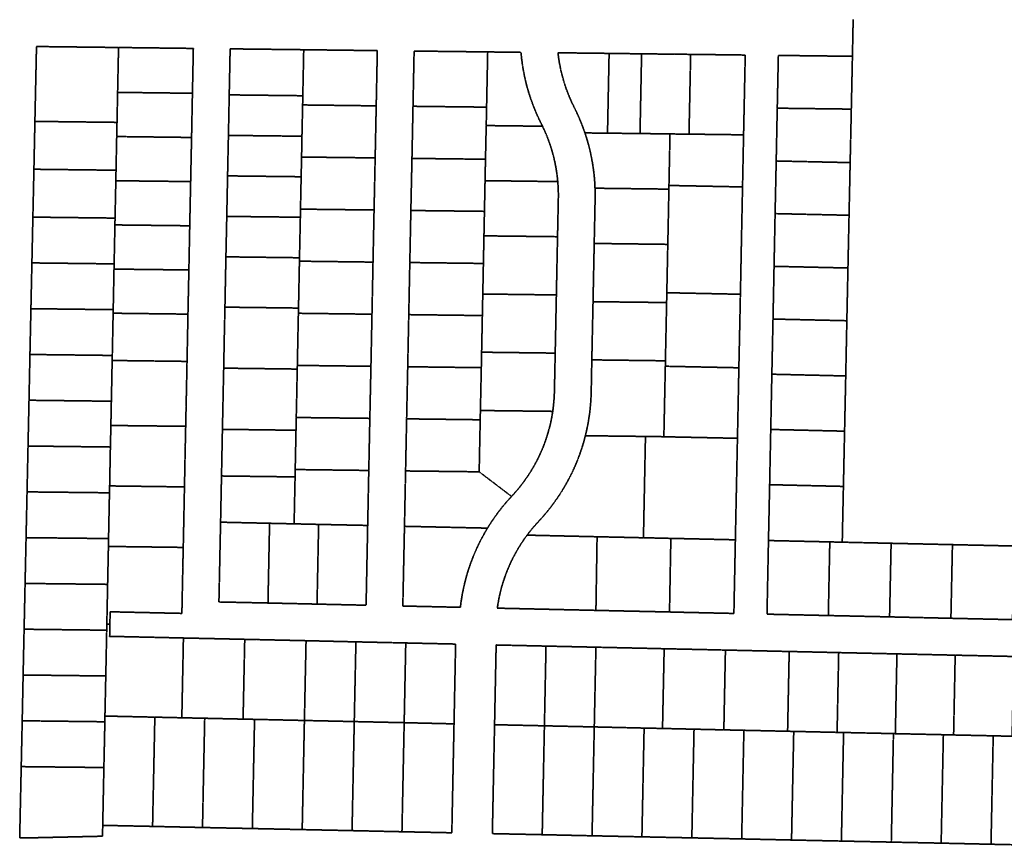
# Model space of a CAD drawing. Header units: feet. Extents: x 0 to 1411532, y 4 to 648360.
# Tile 24 of 69: x 1395358 to 1396963, y 441232 to 442577. Entities that reach past the tile are written whole.
import ezdxf

# ---------------------------------------------------------------- set-up
doc = ezdxf.new("R2010")
doc.units = ezdxf.units.FT
doc.header["$MEASUREMENT"] = 0
doc.linetypes.add('DASHED2', pattern=[0.375, 0.25, -0.125])
doc.layers.add('vanwert_121013_d_joined', color=247, linetype='DASHED2')

msp = doc.modelspace()

# ---------------------------------------------------------------- linework, layer by layer
at = {"layer": 'vanwert_121013_d_joined'}
for points in [[(1396716.8, 442577.3), (1396715.6, 442517.3), (1396695.6, 442517.6), (1396594.8, 442518.8), (1396593, 442432.8), (1396591.3, 442346.8), (1396589.5, 442261), (1396587.8, 442175.1), (1396586.1, 442089.2), (1396584.2, 441999.3), (1396582.4, 441909.3), (1396580.6, 441819.3), (1396578.7, 441728.3), (1396576.3, 441608.3), (1396666.3, 441606.3), (1396676.3, 441606.1), (1396776.2, 441603.9), (1396876.2, 441601.6), (1396976.2, 441599.4)], [(1396978.6, 441719.4), (1396878.7, 441721.6), (1396847.1, 441722.3), (1396778.7, 441723.8), (1396699, 441725.6), (1396700.9, 441816.5), (1396702.8, 441906.5), (1396704.7, 441996.5), (1396706.5, 442086.5), (1396708.3, 442172.4), (1396710.1, 442258.3), (1396711.9, 442344.1), (1396713.8, 442431.3), (1396715.6, 442517.3), (1396716.8, 442577.3)], [(1396978.2, 441539.4), (1396883.2, 441541.5), (1396788.2, 441543.6), (1396693.2, 441545.7), (1396622.5, 441547.3), (1396612.5, 441547.5), (1396541.2, 441549.1), (1396508.5, 441549.8), (1396459.9, 441550.9), (1396408.6, 441552), (1396378.6, 441552.7), (1396297.3, 441554.5), (1396215.9, 441556.3), (1396134.6, 441558.1), (1396132, 441428.2), (1396128.4, 441250.7), (1396209.7, 441249), (1396291, 441247.2), (1396372.3, 441245.5), (1396453.7, 441243.8), (1396535, 441242.1), (1396616.3, 441240.3), (1396697.6, 441238.6), (1396779, 441236.9), (1396860.3, 441235.2), (1396941.6, 441233.4), (1397022.9, 441231.7)]]:
    msp.add_lwpolyline(points, dxfattribs=at)
for points in [[(1396062.3, 441252.1), (1396065.9, 441429.6), (1396068.5, 441559.6), (1395987.2, 441561.4), (1395905.9, 441563.2), (1395824.6, 441565.1), (1395743.2, 441566.9), (1395724.6, 441567.3), (1395661.9, 441568.7), (1395624.6, 441569.5), (1395580.6, 441570.5), (1395504.3, 441572.2), (1395504.7, 441592.2), (1395505.1, 441612.2), (1395622.1, 441609.6), (1395623.6, 441684.3), (1395624.3, 441717.1), (1395625, 441750), (1395626.3, 441815.7), (1395627.6, 441881.5), (1395628.3, 441914.4), (1395629, 441947.2), (1395630.4, 442015.2), (1395630.5, 442020.2), (1395630.6, 442025.2), (1395632, 442097.2), (1395633.5, 442169.2), (1395634.9, 442241.2), (1395636.4, 442313.2), (1395637.9, 442385.1), (1395639.3, 442457.1), (1395640.8, 442530.2), (1395518.8, 442531.7), (1395385, 442533.3), (1395382.4, 442411.3), (1395380.8, 442333.3), (1395379.1, 442255.3), (1395377.5, 442180.7), (1395375.9, 442106.1), (1395374.3, 442031.5), (1395372.8, 441956.9), (1395371.2, 441882.3), (1395369.6, 441807.6), (1395368, 441733), (1395366.4, 441658.4), (1395364.8, 441583.8), (1395363.2, 441509.2), (1395361.7, 441434.6), (1395360.1, 441359.9), (1395357.6, 441243.7), (1395363.6, 441243.6), (1395492.7, 441246.5), (1395493, 441264.2), (1395574.3, 441262.5), (1395655.7, 441260.7), (1395737, 441259), (1395818.3, 441257.3), (1395899.6, 441255.6), (1395981, 441253.8), (1396062.3, 441252.1)], [(1395517.3, 442458.6), (1395516.3, 442409.7), (1395382.4, 442411.3), (1395385, 442533.3), (1395518.8, 442531.7), (1395517.3, 442458.6)], [(1395518.8, 442531.7), (1395640.8, 442530.2), (1395639.3, 442457.1), (1395517.3, 442458.6), (1395518.8, 442531.7)], [(1395682.5, 441628.2), (1395762.5, 441626.5), (1395842.5, 441624.7), (1395922.5, 441622.9), (1395925.1, 441752.9), (1395926.9, 441842.5), (1395928.6, 441927.4), (1395930.4, 442012.2), (1395932.1, 442097.1), (1395933.8, 442182), (1395935.5, 442266.9), (1395937.3, 442351.8), (1395939, 442436.6), (1395940.8, 442526.6), (1395820.8, 442528.1), (1395700.8, 442529.5), (1395699.3, 442454.5), (1395698, 442388.5), (1395696.6, 442322.5), (1395695.3, 442256.5), (1395693.9, 442190.6), (1395692.6, 442124.6), (1395692.3, 442108.6), (1395691.1, 442052.9), (1395690.3, 442009.2), (1395689.7, 441981.2), (1395688.2, 441909.5), (1395686.7, 441833.5), (1395685.2, 441758.2), (1395682.5, 441628.2)], [(1395819.3, 442453.1), (1395699.3, 442454.5), (1395700.8, 442529.5), (1395820.8, 442528.1), (1395819.3, 442453.1)], [(1395940.8, 442526.6), (1395939, 442436.6), (1395819, 442438.1), (1395819.3, 442453.1), (1395820.8, 442528.1), (1395940.8, 442526.6)], [(1395982.4, 441621.6), (1396076.2, 441619.5), (1396077.6, 441629.9), (1396079.3, 441640.4), (1396081.4, 441650.8), (1396083.8, 441661.1), (1396086.5, 441671.3), (1396089.6, 441681.4), (1396093, 441691.4), (1396096.8, 441701.3), (1396100.9, 441711), (1396105.3, 441720.6), (1396110, 441730.1), (1396115.1, 441739.4), (1396120.4, 441748.5), (1396126.2, 441757.7), (1396132.3, 441766.6), (1396138.7, 441775.4), (1396145.4, 441783.9), (1396152.4, 441792.2), (1396159.7, 441800.2), (1396160.1, 441800.6), (1396165.9, 441807), (1396171.5, 441813.6), (1396176.9, 441820.4), (1396182, 441827.4), (1396186.9, 441834.5), (1396191.6, 441841.8), (1396196, 441849.2), (1396200.2, 441856.8), (1396204.1, 441864.6), (1396207.7, 441872.4), (1396211.1, 441880.4), (1396214.2, 441888.5), (1396217, 441896.7), (1396219.5, 441905), (1396221.8, 441913.3), (1396223.8, 441921.7), (1396225.5, 441930.2), (1396226.9, 441938.8), (1396227.9, 441946.8), (1396228.7, 441954.9), (1396229.3, 441962.9), (1396229.6, 441971), (1396230.9, 442033.7), (1396232.8, 442128.5), (1396234.7, 442223.4), (1396236, 442286), (1396236, 442295), (1396235.7, 442304.1), (1396235.1, 442313.2), (1396234.2, 442321.7), (1396233, 442330.2), (1396231.6, 442338.6), (1396229.9, 442347), (1396227.9, 442355.3), (1396225.6, 442363.5), (1396223.1, 442371.7), (1396220.2, 442379.8), (1396217.2, 442387.8), (1396213.8, 442395.6), (1396210.2, 442403.4), (1396208.2, 442407.3), (1396203.4, 442417.3), (1396198.9, 442427.4), (1396194.8, 442437.7), (1396191, 442448.1), (1396187.6, 442458.6), (1396184.5, 442469.3), (1396181.9, 442480.1), (1396179.6, 442490.9), (1396177.7, 442501.8), (1396176.2, 442512.8), (1396175, 442523.8), (1396120.8, 442524.5), (1396000.8, 442525.9), (1395999, 442435.9), (1395997.3, 442351), (1395995.5, 442266.1), (1395993.8, 442181.3), (1395992.1, 442096.4), (1395990.4, 442011.5), (1395988.6, 441926.6), (1395986.9, 441841.7), (1395985.1, 441751.5), (1395982.4, 441621.6)], [(1395999, 442435.9), (1396000.8, 442525.9), (1396120.8, 442524.5), (1396119, 442434.5), (1395999, 442435.9)], [(1396120.8, 442524.5), (1396175, 442523.8), (1396176.2, 442512.8), (1396177.7, 442501.8), (1396179.6, 442490.9), (1396181.9, 442480.1), (1396184.5, 442469.3), (1396187.6, 442458.6), (1396191, 442448.1), (1396194.8, 442437.7), (1396198.9, 442427.4), (1396203.4, 442417.3), (1396208.2, 442407.3), (1396210.2, 442403.4), (1396118.4, 442404.5), (1396119, 442434.5), (1396120.8, 442524.5)], [(1396540.8, 442519.4), (1396477.8, 442520.2), (1396451.8, 442520.5), (1396424.8, 442520.8), (1396371.8, 442521.4), (1396318.8, 442522.1), (1396235.4, 442523.1), (1396236.4, 442514.7), (1396237.8, 442506.4), (1396239.4, 442498.1), (1396241.2, 442489.8), (1396243.4, 442481.7), (1396245.8, 442473.6), (1396248.4, 442465.5), (1396251.4, 442457.6), (1396254.6, 442449.8), (1396258, 442442.1), (1396261.7, 442434.5), (1396265.7, 442426.3), (1396269.5, 442418), (1396273, 442409.6), (1396276.3, 442401.1), (1396279.4, 442392.5), (1396282.5, 442382.8), (1396285.3, 442373), (1396287.8, 442363.1), (1396289.9, 442353.1), (1396291.8, 442343), (1396293.3, 442332.9), (1396294.5, 442322.8), (1396295.3, 442312.6), (1396295.8, 442302.4), (1396296, 442293.6), (1396296, 442284.7), (1396294.5, 442212.4), (1396292.6, 442117.5), (1396290.6, 442022.7), (1396289.6, 441969.8), (1396289.2, 441959.3), (1396288.4, 441948.8), (1396287.4, 441938.3), (1396285.9, 441927.9), (1396284.3, 441918.2), (1396282.3, 441908.6), (1396280.1, 441899.1), (1396277.5, 441889.4), (1396274.6, 441879.8), (1396271.4, 441870.3), (1396267.9, 441860.9), (1396264.1, 441851.6), (1396260, 441842.4), (1396255.6, 441833.4), (1396250.9, 441824.5), (1396245.9, 441815.7), (1396240.7, 441807.1), (1396235.2, 441798.7), (1396229.4, 441790.5), (1396223.4, 441782.4), (1396217.1, 441774.6), (1396210.6, 441766.9), (1396203.8, 441759.5), (1396198.9, 441754.1), (1396194.1, 441748.6), (1396189.5, 441742.9), (1396185, 441737.1), (1396179.9, 441730), (1396175.1, 441722.8), (1396170.6, 441715.5), (1396166.3, 441708), (1396162.2, 441700.3), (1396158.4, 441692.6), (1396154.9, 441684.7), (1396151.6, 441676.7), (1396148.6, 441668.5), (1396145.9, 441660.3), (1396143.4, 441652), (1396141.3, 441643.6), (1396139.4, 441635.2), (1396137.8, 441626.7), (1396136.5, 441618.1), (1396252.3, 441615.5), (1396297.3, 441614.5), (1396342.3, 441613.5), (1396417.3, 441611.9), (1396432.3, 441611.5), (1396522.3, 441609.5), (1396524.7, 441729.5), (1396526.4, 441812), (1396528.1, 441894.9), (1396529.8, 441977.8), (1396530.4, 442009.8), (1396531.5, 442060.7), (1396532.9, 442129.6), (1396533.2, 442143.6), (1396534.8, 442226.5), (1396536.4, 442304.5), (1396536.5, 442309.5), (1396538.1, 442389.4), (1396540.8, 442519.4)], [(1396318.8, 442522.1), (1396316.2, 442392.1), (1396279.4, 442392.5), (1396276.3, 442401.1), (1396273, 442409.6), (1396269.5, 442418), (1396265.7, 442426.3), (1396261.7, 442434.5), (1396258, 442442.1), (1396254.6, 442449.8), (1396251.4, 442457.6), (1396248.4, 442465.5), (1396245.8, 442473.6), (1396243.4, 442481.7), (1396241.2, 442489.8), (1396239.4, 442498.1), (1396237.8, 442506.4), (1396236.4, 442514.7), (1396235.4, 442523.1), (1396318.8, 442522.1)], [(1396371.8, 442521.4), (1396369.2, 442391.5), (1396316.2, 442392.1), (1396318.8, 442522.1), (1396371.8, 442521.4)], [(1396451.8, 442520.5), (1396449.1, 442390.5), (1396422.2, 442390.8), (1396418.1, 442390.9), (1396369.2, 442391.5), (1396371.8, 442521.4), (1396424.8, 442520.8), (1396451.8, 442520.5)], [(1396540.8, 442519.4), (1396538.1, 442389.4), (1396475.1, 442390.2), (1396449.1, 442390.5), (1396451.8, 442520.5), (1396477.8, 442520.2), (1396540.8, 442519.4)], [(1396594.8, 442518.8), (1396695.6, 442517.6), (1396715.6, 442517.3), (1396713.8, 442431.3), (1396593, 442432.8), (1396594.8, 442518.8)], [(1395639.3, 442457.1), (1395637.9, 442385.1), (1395515.8, 442386.6), (1395516.3, 442409.7), (1395517.3, 442458.6), (1395639.3, 442457.1)], [(1395699.3, 442454.5), (1395819.3, 442453.1), (1395819, 442438.1), (1395817.9, 442387.1), (1395698, 442388.5), (1395699.3, 442454.5)], [(1395817.3, 442353.2), (1395817.9, 442387.1), (1395819, 442438.1), (1395939, 442436.6), (1395937.3, 442351.8), (1395817.3, 442353.2)], [(1396119, 442434.5), (1396118.4, 442404.5), (1396117.2, 442349.6), (1395997.3, 442351), (1395999, 442435.9), (1396119, 442434.5)], [(1396713.8, 442431.3), (1396711.9, 442344.1), (1396591.3, 442346.8), (1396593, 442432.8), (1396713.8, 442431.3)], [(1395514.7, 442331.7), (1395380.8, 442333.3), (1395382.4, 442411.3), (1395516.3, 442409.7), (1395515.8, 442386.6), (1395514.7, 442331.7)], [(1396235.1, 442313.2), (1396116.5, 442314.7), (1396117.2, 442349.6), (1396118.4, 442404.5), (1396210.2, 442403.4), (1396213.8, 442395.6), (1396217.2, 442387.8), (1396220.2, 442379.8), (1396223.1, 442371.7), (1396225.6, 442363.5), (1396227.9, 442355.3), (1396229.9, 442347), (1396231.6, 442338.6), (1396233, 442330.2), (1396234.2, 442321.7), (1396235.1, 442313.2)], [(1395637.9, 442385.1), (1395636.4, 442313.2), (1395514.4, 442314.6), (1395514.7, 442331.7), (1395515.8, 442386.6), (1395637.9, 442385.1)], [(1395698, 442388.5), (1395817.9, 442387.1), (1395817.3, 442353.2), (1395816.6, 442321.1), (1395696.6, 442322.5), (1395698, 442388.5)], [(1396316.2, 442392.1), (1396369.2, 442391.5), (1396418.1, 442390.9), (1396416.5, 442311.9), (1396416.4, 442306.9), (1396416.3, 442300.9), (1396295.8, 442302.4), (1396295.3, 442312.6), (1396294.5, 442322.8), (1396293.3, 442332.9), (1396291.8, 442343), (1396289.9, 442353.1), (1396287.8, 442363.1), (1396285.3, 442373), (1396282.5, 442382.8), (1396279.4, 442392.5), (1396316.2, 442392.1)], [(1396536.4, 442304.5), (1396416.4, 442306.9), (1396416.5, 442311.9), (1396418.1, 442390.9), (1396422.2, 442390.8), (1396449.1, 442390.5), (1396475.1, 442390.2), (1396538.1, 442389.4), (1396536.5, 442309.5), (1396536.4, 442304.5)], [(1395815.5, 442268.3), (1395816.6, 442321.1), (1395817.3, 442353.2), (1395937.3, 442351.8), (1395935.5, 442266.9), (1395815.5, 442268.3)], [(1396115.5, 442264.7), (1395995.5, 442266.1), (1395997.3, 442351), (1396117.2, 442349.6), (1396116.5, 442314.7), (1396115.5, 442264.7)], [(1396591.3, 442346.8), (1396711.9, 442344.1), (1396710.1, 442258.3), (1396589.5, 442261), (1396591.3, 442346.8)], [(1395379.1, 442255.3), (1395380.8, 442333.3), (1395514.7, 442331.7), (1395514.4, 442314.6), (1395513.1, 442253.7), (1395379.1, 442255.3)], [(1395696.6, 442322.5), (1395816.6, 442321.1), (1395815.5, 442268.3), (1395815.3, 442255.1), (1395695.3, 442256.5), (1395696.6, 442322.5)], [(1395512.9, 442242.6), (1395513.1, 442253.7), (1395514.4, 442314.6), (1395636.4, 442313.2), (1395634.9, 442241.2), (1395512.9, 442242.6)], [(1396234.7, 442223.4), (1396114.7, 442224.8), (1396115.5, 442264.7), (1396116.5, 442314.7), (1396235.1, 442313.2), (1396235.7, 442304.1), (1396236, 442295), (1396236, 442286), (1396234.7, 442223.4)], [(1396536.4, 442304.5), (1396534.8, 442226.5), (1396533.2, 442143.6), (1396532.9, 442129.6), (1396412.9, 442132.1), (1396413.2, 442146.1), (1396414.5, 442210.9), (1396414.9, 442229), (1396416.3, 442300.9), (1396416.4, 442306.9), (1396536.4, 442304.5)], [(1396416.3, 442300.9), (1396414.9, 442229), (1396414.5, 442210.9), (1396294.5, 442212.4), (1396296, 442284.7), (1396296, 442293.6), (1396295.8, 442302.4), (1396416.3, 442300.9)], [(1395513.1, 442253.7), (1395512.9, 442242.6), (1395511.6, 442179.1), (1395377.5, 442180.7), (1395379.1, 442255.3), (1395513.1, 442253.7)], [(1395695.3, 442256.5), (1395815.3, 442255.1), (1395813.9, 442189.1), (1395693.9, 442190.6), (1395695.3, 442256.5)], [(1395813.8, 442183.5), (1395813.9, 442189.1), (1395815.3, 442255.1), (1395815.5, 442268.3), (1395935.5, 442266.9), (1395933.8, 442182), (1395813.8, 442183.5)], [(1396113.8, 442179.8), (1395993.8, 442181.3), (1395995.5, 442266.1), (1396115.5, 442264.7), (1396114.7, 442224.8), (1396113.8, 442179.8)], [(1396589.5, 442261), (1396710.1, 442258.3), (1396708.3, 442172.4), (1396587.8, 442175.1), (1396589.5, 442261)], [(1395511.4, 442170.6), (1395511.6, 442179.1), (1395512.9, 442242.6), (1395634.9, 442241.2), (1395633.5, 442169.2), (1395511.4, 442170.6)], [(1396232.8, 442128.5), (1396112.8, 442130), (1396113.8, 442179.8), (1396114.7, 442224.8), (1396234.7, 442223.4), (1396232.8, 442128.5)], [(1396414.5, 442210.9), (1396413.2, 442146.1), (1396412.9, 442132.1), (1396412.6, 442116.1), (1396292.6, 442117.5), (1396294.5, 442212.4), (1396414.5, 442210.9)], [(1395692.3, 442108.6), (1395692.6, 442124.6), (1395693.9, 442190.6), (1395813.9, 442189.1), (1395813.8, 442183.5), (1395812.6, 442123.1), (1395812.3, 442107.1), (1395692.3, 442108.6)], [(1395510.1, 442104.5), (1395375.9, 442106.1), (1395377.5, 442180.7), (1395511.6, 442179.1), (1395511.4, 442170.6), (1395510.1, 442104.5)], [(1395812.1, 442098.6), (1395812.3, 442107.1), (1395812.6, 442123.1), (1395813.8, 442183.5), (1395933.8, 442182), (1395932.1, 442097.1), (1395812.1, 442098.6)], [(1396112.1, 442094.9), (1395992.1, 442096.4), (1395993.8, 442181.3), (1396113.8, 442179.8), (1396112.8, 442130), (1396112.1, 442094.9)], [(1396706.5, 442086.5), (1396586.1, 442089.2), (1396587.8, 442175.1), (1396708.3, 442172.4), (1396706.5, 442086.5)], [(1395510, 442098.7), (1395510.1, 442104.5), (1395511.4, 442170.6), (1395633.5, 442169.2), (1395632, 442097.2), (1395510, 442098.7)], [(1396230.9, 442033.7), (1396110.9, 442035.2), (1396112.1, 442094.9), (1396112.8, 442130), (1396232.8, 442128.5), (1396230.9, 442033.7)], [(1396410.5, 442012.3), (1396410.6, 442021.2), (1396411.5, 442063.2), (1396412.6, 442116.1), (1396412.9, 442132.1), (1396532.9, 442129.6), (1396531.5, 442060.7), (1396530.4, 442009.8), (1396410.5, 442012.3)], [(1396412.6, 442116.1), (1396411.5, 442063.2), (1396410.6, 442021.2), (1396290.6, 442022.7), (1396292.6, 442117.5), (1396412.6, 442116.1)], [(1395508.6, 442029.9), (1395374.3, 442031.5), (1395375.9, 442106.1), (1395510.1, 442104.5), (1395510, 442098.7), (1395508.6, 442029.9)], [(1395630.5, 442020.2), (1395508.4, 442021.7), (1395508.5, 442026.7), (1395508.6, 442029.9), (1395510, 442098.7), (1395632, 442097.2), (1395630.6, 442025.2), (1395630.5, 442020.2)], [(1395812.3, 442107.1), (1395812.1, 442098.6), (1395811.1, 442051.4), (1395810.4, 442013.7), (1395810.2, 442007.7), (1395690.3, 442009.2), (1395691.1, 442052.9), (1395692.3, 442108.6), (1395812.3, 442107.1)], [(1395810.4, 442013.7), (1395811.1, 442051.4), (1395812.1, 442098.6), (1395932.1, 442097.1), (1395930.4, 442012.2), (1395810.4, 442013.7)], [(1396110.4, 442010), (1395990.4, 442011.5), (1395992.1, 442096.4), (1396112.1, 442094.9), (1396110.9, 442035.2), (1396110.4, 442010)], [(1396586.1, 442089.2), (1396706.5, 442086.5), (1396704.7, 441996.5), (1396584.2, 441999.3), (1396586.1, 442089.2)], [(1395507.1, 441955.3), (1395372.8, 441956.9), (1395374.3, 442031.5), (1395508.6, 442029.9), (1395508.5, 442026.7), (1395508.4, 442021.7), (1395508.3, 442016.7), (1395507.1, 441955.3)], [(1396226.9, 441938.8), (1396108.9, 441940.2), (1396110.4, 442010), (1396110.9, 442035.2), (1396230.9, 442033.7), (1396229.6, 441971), (1396229.3, 441962.9), (1396228.7, 441954.9), (1396227.9, 441946.8), (1396226.9, 441938.8)], [(1395630.5, 442020.2), (1395630.4, 442015.2), (1395629, 441947.2), (1395628.3, 441914.4), (1395506.3, 441915.8), (1395506.9, 441948.7), (1395507.1, 441955.3), (1395508.3, 442016.7), (1395508.4, 442021.7), (1395630.5, 442020.2)], [(1395810.4, 442013.7), (1395930.4, 442012.2), (1395928.6, 441927.4), (1395808.6, 441928.8), (1395809.7, 441979.7), (1395810.2, 442007.7), (1395810.4, 442013.7)], [(1396410.6, 442021.2), (1396410.5, 442012.3), (1396409.8, 441980.3), (1396408.7, 441926.4), (1396408.1, 441897.5), (1396378.1, 441897.9), (1396280.1, 441899.1), (1396282.3, 441908.6), (1396284.3, 441918.2), (1396285.9, 441927.9), (1396287.4, 441938.3), (1396288.4, 441948.8), (1396289.2, 441959.3), (1396289.6, 441969.8), (1396290.6, 442022.7), (1396410.6, 442021.2)], [(1395808.2, 441908), (1395688.2, 441909.5), (1395689.7, 441981.2), (1395690.3, 442009.2), (1395810.2, 442007.7), (1395809.7, 441979.7), (1395808.6, 441928.8), (1395808.2, 441908)], [(1396108.6, 441925.1), (1395988.6, 441926.6), (1395990.4, 442011.5), (1396110.4, 442010), (1396108.9, 441940.2), (1396108.6, 441925.1)], [(1396528.1, 441894.9), (1396408.1, 441897.4), (1396408.1, 441897.5), (1396408.7, 441926.4), (1396409.8, 441980.3), (1396410.5, 442012.3), (1396530.4, 442009.8), (1396529.8, 441977.8), (1396528.1, 441894.9)], [(1396702.8, 441906.5), (1396582.4, 441909.3), (1396584.2, 441999.3), (1396704.7, 441996.5), (1396702.8, 441906.5)], [(1395505.5, 441880.7), (1395371.2, 441882.3), (1395372.8, 441956.9), (1395507.1, 441955.3), (1395506.9, 441948.7), (1395506.3, 441915.8), (1395505.6, 441883), (1395505.5, 441880.7)], [(1396226.9, 441938.8), (1396225.5, 441930.2), (1396223.8, 441921.7), (1396221.8, 441913.3), (1396219.5, 441905), (1396217, 441896.7), (1396214.2, 441888.5), (1396211.1, 441880.4), (1396207.7, 441872.4), (1396204.1, 441864.6), (1396200.2, 441856.8), (1396196, 441849.2), (1396191.6, 441841.8), (1396186.9, 441834.5), (1396182, 441827.4), (1396176.9, 441820.4), (1396171.5, 441813.6), (1396165.9, 441807), (1396160.1, 441800.6), (1396159.7, 441800.2), (1396106.9, 441840.3), (1396108.6, 441925.1), (1396108.9, 441940.2), (1396226.9, 441938.8)], [(1395806.9, 441844), (1395808.2, 441908), (1395808.6, 441928.8), (1395928.6, 441927.4), (1395926.9, 441842.5), (1395806.9, 441844)], [(1396108.6, 441925.1), (1396106.9, 441840.3), (1395986.9, 441841.7), (1395988.6, 441926.6), (1396108.6, 441925.1)], [(1395626.3, 441815.7), (1395504.3, 441817.3), (1395505.5, 441880.7), (1395505.6, 441883), (1395506.3, 441915.8), (1395628.3, 441914.4), (1395627.6, 441881.5), (1395626.3, 441815.7)], [(1395686.7, 441833.5), (1395688.2, 441909.5), (1395808.2, 441908), (1395806.9, 441844), (1395806.7, 441832), (1395686.7, 441833.5)], [(1396700.9, 441816.5), (1396580.6, 441819.3), (1396582.4, 441909.3), (1396702.8, 441906.5), (1396700.9, 441816.5)], [(1396280.1, 441899.1), (1396378.1, 441897.9), (1396374.8, 441732.8), (1396344.3, 441733.5), (1396299.2, 441734.5), (1396254.1, 441735.5), (1396185, 441737.1), (1396189.5, 441742.9), (1396194.1, 441748.6), (1396198.9, 441754.1), (1396203.8, 441759.5), (1396210.6, 441766.9), (1396217.1, 441774.6), (1396223.4, 441782.4), (1396229.4, 441790.5), (1396235.2, 441798.7), (1396240.7, 441807.1), (1396245.9, 441815.7), (1396250.9, 441824.5), (1396255.6, 441833.4), (1396260, 441842.4), (1396264.1, 441851.6), (1396267.9, 441860.9), (1396271.4, 441870.3), (1396274.6, 441879.8), (1396277.5, 441889.4), (1396280.1, 441899.1)], [(1396408.1, 441897.5), (1396408.1, 441897.4), (1396528.1, 441894.9), (1396526.4, 441812), (1396524.7, 441729.5), (1396434.5, 441731.5), (1396419.5, 441731.8), (1396404.8, 441732.2), (1396374.8, 441732.8), (1396378.1, 441897.9), (1396408.1, 441897.5)], [(1395504, 441806.1), (1395369.6, 441807.6), (1395371.2, 441882.3), (1395505.5, 441880.7), (1395504.3, 441817.3), (1395504, 441806.1)], [(1395845.1, 441754.6), (1395805.1, 441755.5), (1395806.7, 441832), (1395806.9, 441844), (1395926.9, 441842.5), (1395925.1, 441752.9), (1395845.1, 441754.6)], [(1396106.9, 441840.3), (1396159.7, 441800.2), (1396152.4, 441792.2), (1396145.4, 441783.9), (1396138.7, 441775.4), (1396132.3, 441766.6), (1396126.2, 441757.7), (1396120.4, 441748.5), (1395985.1, 441751.5), (1395986.9, 441841.7), (1396106.9, 441840.3)], [(1395765.1, 441756.4), (1395685.2, 441758.2), (1395686.7, 441833.5), (1395806.7, 441832), (1395805.1, 441755.5), (1395765.1, 441756.4)], [(1395504, 441806.1), (1395502.9, 441751.6), (1395502.5, 441731.5), (1395368, 441733), (1395369.6, 441807.6), (1395504, 441806.1)], [(1395626.3, 441815.7), (1395625, 441750), (1395624.3, 441717.1), (1395502.3, 441718.7), (1395502.5, 441731.5), (1395502.9, 441751.6), (1395504, 441806.1), (1395504.3, 441817.3), (1395626.3, 441815.7)], [(1396580.6, 441819.3), (1396700.9, 441816.5), (1396699, 441725.6), (1396678.7, 441726.1), (1396668.7, 441726.3), (1396578.7, 441728.3), (1396580.6, 441819.3)], [(1395765.1, 441756.4), (1395762.5, 441626.5), (1395682.5, 441628.2), (1395685.2, 441758.2), (1395765.1, 441756.4)], [(1395805.1, 441755.5), (1395845.1, 441754.6), (1395842.5, 441624.7), (1395762.5, 441626.5), (1395765.1, 441756.4), (1395805.1, 441755.5)], [(1395842.5, 441624.7), (1395845.1, 441754.6), (1395925.1, 441752.9), (1395922.5, 441622.9), (1395842.5, 441624.7)], [(1396076.2, 441619.5), (1395982.4, 441621.6), (1395985.1, 441751.5), (1396120.4, 441748.5), (1396115.1, 441739.4), (1396110, 441730.1), (1396105.3, 441720.6), (1396100.9, 441711), (1396096.8, 441701.3), (1396093, 441691.4), (1396089.6, 441681.4), (1396086.5, 441671.3), (1396083.8, 441661.1), (1396081.4, 441650.8), (1396079.3, 441640.4), (1396077.6, 441629.9), (1396076.2, 441619.5)], [(1395501, 441656.9), (1395366.4, 441658.4), (1395368, 441733), (1395502.5, 441731.5), (1395502.3, 441718.7), (1395501.6, 441685.9), (1395501, 441656.9)], [(1396136.5, 441618.1), (1396137.8, 441626.7), (1396139.4, 441635.2), (1396141.3, 441643.6), (1396143.4, 441652), (1396145.9, 441660.3), (1396148.6, 441668.5), (1396151.6, 441676.7), (1396154.9, 441684.7), (1396158.4, 441692.6), (1396162.2, 441700.3), (1396166.3, 441708), (1396170.6, 441715.5), (1396175.1, 441722.8), (1396179.9, 441730), (1396185, 441737.1), (1396254.1, 441735.5), (1396299.2, 441734.5), (1396297.3, 441614.5), (1396252.3, 441615.5), (1396136.5, 441618.1)], [(1396297.3, 441614.5), (1396299.2, 441734.5), (1396344.3, 441733.5), (1396374.8, 441732.8), (1396404.8, 441732.2), (1396419.5, 441731.8), (1396417.3, 441611.9), (1396342.3, 441613.5), (1396297.3, 441614.5)], [(1396524.7, 441729.5), (1396522.3, 441609.5), (1396432.3, 441611.5), (1396417.3, 441611.9), (1396419.5, 441731.8), (1396434.5, 441731.5), (1396524.7, 441729.5)], [(1396676.3, 441606.1), (1396666.3, 441606.3), (1396576.3, 441608.3), (1396578.7, 441728.3), (1396668.7, 441726.3), (1396678.7, 441726.1), (1396676.3, 441606.1)], [(1396776.2, 441603.9), (1396676.3, 441606.1), (1396678.7, 441726.1), (1396699, 441725.6), (1396778.7, 441723.8), (1396776.2, 441603.9)], [(1395622.1, 441609.6), (1395505.1, 441612.2), (1395504.7, 441592.2), (1395499.7, 441592.3), (1395500.1, 441612.3), (1395501, 441656.9), (1395501.6, 441685.9), (1395502.3, 441718.7), (1395624.3, 441717.1), (1395623.6, 441684.3), (1395622.1, 441609.6)], [(1396876.2, 441601.6), (1396776.2, 441603.9), (1396778.7, 441723.8), (1396847.1, 441722.3), (1396878.7, 441721.6), (1396876.2, 441601.6)], [(1396976.2, 441599.4), (1396876.2, 441601.6), (1396878.7, 441721.6), (1396978.6, 441719.4), (1396976.2, 441599.4)], [(1395499.5, 441582.2), (1395364.8, 441583.8), (1395366.4, 441658.4), (1395501, 441656.9), (1395500.1, 441612.3), (1395499.7, 441592.3), (1395499.5, 441582.2)], [(1395499.5, 441582.2), (1395499.3, 441572.3), (1395498, 441507.6), (1395363.2, 441509.2), (1395364.8, 441583.8), (1395499.5, 441582.2)], [(1395504.7, 441592.2), (1395504.3, 441572.2), (1395580.6, 441570.5), (1395624.6, 441569.5), (1395622, 441439.5), (1395578, 441440.5), (1395496.6, 441442.3), (1395498, 441507.6), (1395499.3, 441572.3), (1395499.5, 441582.2), (1395499.7, 441592.3), (1395504.7, 441592.2)], [(1395622, 441439.5), (1395624.6, 441569.5), (1395661.9, 441568.7), (1395724.6, 441567.3), (1395721.9, 441437.3), (1395659.3, 441438.7), (1395622, 441439.5)], [(1395721.9, 441437.3), (1395724.6, 441567.3), (1395743.2, 441566.9), (1395824.6, 441565.1), (1395821.9, 441435.1), (1395740.6, 441436.9), (1395721.9, 441437.3)], [(1395903.2, 441433.3), (1395821.9, 441435.1), (1395824.6, 441565.1), (1395905.9, 441563.2), (1395903.2, 441433.3)], [(1395984.6, 441431.5), (1395903.2, 441433.3), (1395905.9, 441563.2), (1395987.2, 441561.4), (1395984.6, 441431.5)], [(1395987.2, 441561.4), (1396068.5, 441559.6), (1396065.9, 441429.6), (1395984.6, 441431.5), (1395987.2, 441561.4)], [(1396215.9, 441556.3), (1396213.3, 441426.4), (1396132, 441428.2), (1396134.6, 441558.1), (1396215.9, 441556.3)], [(1396297.3, 441554.5), (1396294.6, 441424.6), (1396213.3, 441426.4), (1396215.9, 441556.3), (1396297.3, 441554.5)], [(1396408.6, 441552), (1396405.9, 441422.1), (1396375.9, 441422.7), (1396294.6, 441424.6), (1396297.3, 441554.5), (1396378.6, 441552.7), (1396408.6, 441552)], [(1396508.5, 441549.8), (1396505.9, 441419.8), (1396457.3, 441420.9), (1396405.9, 441422.1), (1396408.6, 441552), (1396459.9, 441550.9), (1396508.5, 441549.8)], [(1396612.5, 441547.5), (1396609.9, 441417.5), (1396538.6, 441419.1), (1396505.9, 441419.8), (1396508.5, 441549.8), (1396541.2, 441549.1), (1396612.5, 441547.5)], [(1396693.2, 441545.7), (1396690.6, 441415.7), (1396619.9, 441417.3), (1396609.9, 441417.5), (1396612.5, 441547.5), (1396622.5, 441547.3), (1396693.2, 441545.7)], [(1396788.2, 441543.6), (1396785.6, 441413.6), (1396782.5, 441413.7), (1396701.2, 441415.5), (1396690.6, 441415.7), (1396693.2, 441545.7), (1396788.2, 441543.6)], [(1396883.2, 441541.5), (1396880.6, 441411.5), (1396863.9, 441411.9), (1396785.6, 441413.6), (1396788.2, 441543.6), (1396883.2, 441541.5)], [(1396978.2, 441539.4), (1396975.5, 441409.4), (1396945.2, 441410.1), (1396880.6, 441411.5), (1396883.2, 441541.5), (1396978.2, 441539.4)], [(1395496.5, 441433), (1395361.7, 441434.6), (1395363.2, 441509.2), (1395498, 441507.6), (1395496.6, 441442.3), (1395496.5, 441433)], [(1395574.3, 441262.5), (1395493, 441264.2), (1395494.9, 441358.4), (1395496.5, 441433), (1395496.6, 441442.3), (1395578, 441440.5), (1395574.3, 441262.5)], [(1395655.7, 441260.7), (1395574.3, 441262.5), (1395578, 441440.5), (1395622, 441439.5), (1395659.3, 441438.7), (1395655.7, 441260.7)], [(1395737, 441259), (1395655.7, 441260.7), (1395659.3, 441438.7), (1395721.9, 441437.3), (1395740.6, 441436.9), (1395737, 441259)], [(1395737, 441259), (1395740.6, 441436.9), (1395821.9, 441435.1), (1395818.3, 441257.3), (1395737, 441259)], [(1395360.1, 441359.9), (1395361.7, 441434.6), (1395496.5, 441433), (1395494.9, 441358.4), (1395360.1, 441359.9)], [(1395899.6, 441255.6), (1395818.3, 441257.3), (1395821.9, 441435.1), (1395903.2, 441433.3), (1395899.6, 441255.6)], [(1395981, 441253.8), (1395899.6, 441255.6), (1395903.2, 441433.3), (1395984.6, 441431.5), (1395981, 441253.8)], [(1396065.9, 441429.6), (1396062.3, 441252.1), (1395981, 441253.8), (1395984.6, 441431.5), (1396065.9, 441429.6)], [(1396209.7, 441249), (1396128.4, 441250.7), (1396132, 441428.2), (1396213.3, 441426.4), (1396209.7, 441249)], [(1396291, 441247.2), (1396209.7, 441249), (1396213.3, 441426.4), (1396294.6, 441424.6), (1396291, 441247.2)], [(1396372.3, 441245.5), (1396291, 441247.2), (1396294.6, 441424.6), (1396375.9, 441422.7), (1396372.3, 441245.5)], [(1396453.7, 441243.8), (1396372.3, 441245.5), (1396375.9, 441422.7), (1396405.9, 441422.1), (1396457.3, 441420.9), (1396453.7, 441243.8)], [(1396535, 441242.1), (1396453.7, 441243.8), (1396457.3, 441420.9), (1396505.9, 441419.8), (1396538.6, 441419.1), (1396535, 441242.1)], [(1396616.3, 441240.3), (1396535, 441242.1), (1396538.6, 441419.1), (1396609.9, 441417.5), (1396619.9, 441417.3), (1396616.3, 441240.3)], [(1396697.6, 441238.6), (1396616.3, 441240.3), (1396619.9, 441417.3), (1396690.6, 441415.7), (1396701.2, 441415.5), (1396697.6, 441238.6)], [(1396779, 441236.9), (1396697.6, 441238.6), (1396701.2, 441415.5), (1396782.5, 441413.7), (1396779, 441236.9)], [(1396860.3, 441235.2), (1396779, 441236.9), (1396782.5, 441413.7), (1396785.6, 441413.6), (1396863.9, 441411.9), (1396860.3, 441235.2)], [(1396941.6, 441233.4), (1396860.3, 441235.2), (1396863.9, 441411.9), (1396880.6, 441411.5), (1396945.2, 441410.1), (1396941.6, 441233.4)], [(1397022.9, 441231.7), (1396941.6, 441233.4), (1396945.2, 441410.1), (1396975.5, 441409.4), (1397026.5, 441408.2), (1397022.9, 441231.7)], [(1395360.1, 441359.9), (1395494.9, 441358.4), (1395493, 441264.2), (1395492.7, 441246.5), (1395363.6, 441243.6), (1395357.6, 441243.7), (1395360.1, 441359.9)]]:
    msp.add_lwpolyline(points, close=True, dxfattribs=at)

doc.saveas('drawing.dxf')
